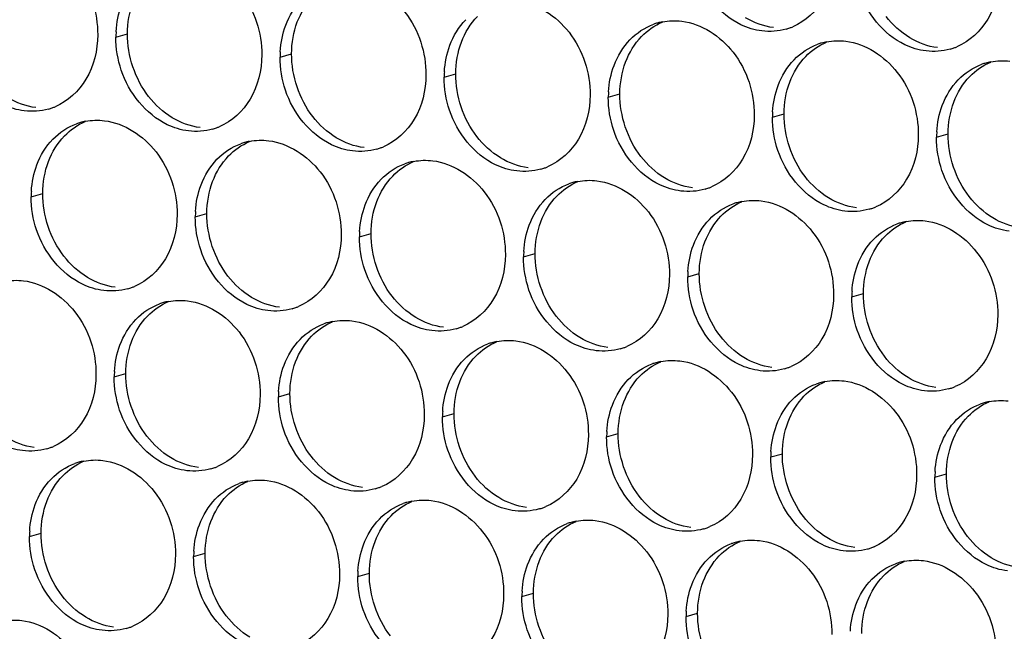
# Paper-space layout '45651_1_3' of a CAD drawing. Header units: millimetres. Extents: x -231 to 594, y 0 to 420.
# Tile 95 of 247: x 134.03 to 143.15, y 142.46 to 148.12. Entities that reach past the tile are written whole.
import ezdxf

# ---------------------------------------------------------------- set-up
doc = ezdxf.new("R2010")
doc.units = ezdxf.units.MM
doc.header["$LTSCALE"] = 32.67
doc.layers.add('02___PRT_ALL_AXES', color=7, linetype='CONTINUOUS')

psp = doc.layouts.new('45651_1_3')

# ---------------------------------------------------------------- linework, layer by layer
at = {"layer": '02___PRT_ALL_AXES', "color": 7, "linetype": 'CONTINUOUS'}
for p, q in [((134.9252, 147.9595), (135.0324, 147.9902)), ((136.4447, 147.774), (136.5519, 147.8047)), ((137.9643, 147.5885), (138.0715, 147.6192)), ((139.4839, 147.4031), (139.5911, 147.4337)), ((141.0035, 147.2176), (141.1107, 147.2483)), ((142.5231, 147.0321), (142.6303, 147.0628)), ((134.1407, 146.4818), (134.2479, 146.5125)), ((135.6603, 146.2964), (135.7675, 146.327)), ((137.1799, 146.1109), (137.2871, 146.1416)), ((138.6995, 145.9254), (138.8067, 145.9561)), ((140.2191, 145.7399), (140.3262, 145.7706)), ((141.7386, 145.5545), (141.8458, 145.5851)), ((134.9096, 144.8146), (135.0168, 144.8453)), ((136.4292, 144.6291), (136.5364, 144.6598)), ((137.9488, 144.4436), (138.056, 144.4743)), ((139.4684, 144.2582), (139.5756, 144.2888)), ((140.988, 144.0727), (141.0952, 144.1034)), ((142.5075, 143.8872), (142.6147, 143.9179)), ((134.1252, 143.3369), (134.2324, 143.3676)), ((135.6448, 143.1515), (135.752, 143.1821)), ((137.1643, 142.966), (137.2715, 142.9967)), ((138.6839, 142.7805), (138.7911, 142.8112)), ((140.2035, 142.595), (140.3107, 142.6257))]:
    psp.add_line(p, q, dxfattribs=at)
at = {"layer": '02___PRT_ALL_AXES', "color": 3, "linetype": 'CONTINUOUS'}
for centre, radius, start, end in [((140.0893, 147.564), 0.5467, 105.94061, 109.76751), ((140.0907, 147.559), 0.5519, 100.97724, 105.93831), ((140.9799, 148.559), 0.5467, 285.94061, 289.76751), ((140.9794, 148.5603), 0.5481, 289.77289, 292.73686), ((135.817, 147.9551), 0.8918, 176.51802, 179.71686), ((141.6089, 147.3786), 0.5467, 105.94061, 109.76751), ((141.6103, 147.3735), 0.5519, 100.97724, 105.93831), ((142.499, 148.3748), 0.5481, 289.77289, 292.73686), ((137.3366, 147.7696), 0.8918, 176.51802, 179.71686), ((142.4995, 148.3735), 0.5467, 285.94061, 289.76751), ((143.1285, 147.1931), 0.5467, 105.94061, 109.76751), ((143.1299, 147.1881), 0.5519, 100.97724, 105.93831), ((138.8562, 147.5841), 0.8918, 176.51802, 179.71686), ((140.3757, 147.3986), 0.8918, 176.51802, 179.71686), ((134.1504, 147.8204), 0.5481, 289.77289, 292.73686), ((134.1509, 147.8191), 0.5467, 285.94061, 289.76751), ((141.8953, 147.2132), 0.8918, 176.51802, 179.71686), ((134.7461, 146.6428), 0.5467, 105.94061, 109.76751), ((134.7475, 146.6378), 0.5519, 100.97724, 105.93831), ((135.6705, 147.6336), 0.5467, 285.94061, 289.76751), ((135.67, 147.6349), 0.5481, 289.77289, 292.73686), ((143.4149, 147.0277), 0.8918, 176.51802, 179.71686), ((136.2657, 146.4574), 0.5467, 105.94061, 109.76751), ((136.2671, 146.4523), 0.5519, 100.97724, 105.93831), ((137.1901, 147.4481), 0.5467, 285.94061, 289.76751), ((137.1896, 147.4495), 0.5481, 289.77289, 292.73686), ((137.7853, 146.2719), 0.5467, 105.94061, 109.76751), ((137.7867, 146.2668), 0.5519, 100.97724, 105.93831), ((138.7097, 147.2627), 0.5467, 285.94061, 289.76751), ((138.7091, 147.264), 0.5481, 289.77289, 292.73686), ((139.3049, 146.0864), 0.5467, 105.94061, 109.76751), ((139.3063, 146.0814), 0.5519, 100.97724, 105.93831), ((135.0325, 146.4774), 0.8918, 176.51802, 179.71686), ((140.2292, 147.0772), 0.5467, 285.94061, 289.76751), ((140.2287, 147.0785), 0.5481, 289.77289, 292.73686), ((140.8245, 145.9009), 0.5467, 105.94061, 109.76751), ((140.8259, 145.8959), 0.5519, 100.97724, 105.93831), ((136.5521, 146.292), 0.8918, 176.51802, 179.71686), ((141.7488, 146.8917), 0.5467, 285.94061, 289.76751), ((141.7483, 146.893), 0.5481, 289.77289, 292.73686), ((142.344, 145.7154), 0.5467, 105.94061, 109.76751), ((142.3455, 145.7104), 0.5519, 100.97724, 105.93831), ((138.0717, 146.1065), 0.8918, 176.51802, 179.71686), ((139.5913, 145.921), 0.8918, 176.51802, 179.71686), ((141.1109, 145.7355), 0.8918, 176.51802, 179.71686), ((134.886, 146.156), 0.5467, 285.94061, 289.76751), ((134.8855, 146.1573), 0.5481, 289.77289, 292.73686), ((142.6305, 145.55), 0.8918, 176.51802, 179.71686), ((135.515, 144.9756), 0.5467, 105.94061, 109.76751), ((135.5164, 144.9706), 0.5519, 100.97724, 105.93831), ((136.4056, 145.9705), 0.5467, 285.94061, 289.76751), ((136.4051, 145.9718), 0.5481, 289.77289, 292.73686), ((137.0346, 144.7901), 0.5467, 105.94061, 109.76751), ((137.036, 144.7851), 0.5519, 100.97724, 105.93831), ((137.9252, 145.785), 0.5467, 285.94061, 289.76751), ((137.9247, 145.7863), 0.5481, 289.77289, 292.73686), ((138.5542, 144.6046), 0.5467, 105.94061, 109.76751), ((138.5556, 144.5996), 0.5519, 100.97724, 105.93831), ((139.4448, 145.5995), 0.5467, 285.94061, 289.76751), ((139.4443, 145.6009), 0.5481, 289.77289, 292.73686), ((140.0738, 144.4192), 0.5467, 105.94061, 109.76751), ((140.0752, 144.4141), 0.5519, 100.97724, 105.93831), ((135.8014, 144.8102), 0.8918, 176.51802, 179.71686), ((140.9644, 145.4141), 0.5467, 285.94061, 289.76751), ((140.9639, 145.4154), 0.5481, 289.77289, 292.73686), ((141.5948, 144.2286), 0.5519, 100.97724, 105.93831), ((137.321, 144.6247), 0.8918, 176.51802, 179.71686), ((141.5934, 144.2337), 0.5467, 105.94061, 109.76751), ((142.484, 145.2286), 0.5467, 285.94061, 289.76751), ((142.4834, 145.2299), 0.5481, 289.77289, 292.73686), ((143.1144, 144.0432), 0.5519, 100.97724, 105.93831), ((138.8406, 144.4392), 0.8918, 176.51802, 179.71686), ((143.1129, 144.0482), 0.5467, 105.94061, 109.76751), ((140.3602, 144.2538), 0.8918, 176.51802, 179.71686), ((134.1354, 144.6742), 0.5467, 285.94061, 289.76751), ((134.1348, 144.6755), 0.5481, 289.77289, 292.73686), ((134.732, 143.4929), 0.5519, 100.97724, 105.93831), ((141.8798, 144.0683), 0.8918, 176.51802, 179.71686), ((134.7306, 143.4979), 0.5467, 105.94061, 109.76751), ((135.655, 144.4887), 0.5467, 285.94061, 289.76751), ((135.6544, 144.4901), 0.5481, 289.77289, 292.73686), ((143.3994, 143.8828), 0.8918, 176.51802, 179.71686), ((136.2502, 143.3125), 0.5467, 105.94061, 109.76751), ((136.2516, 143.3074), 0.5519, 100.97724, 105.93831), ((137.1745, 144.3033), 0.5467, 285.94061, 289.76751), ((137.174, 144.3046), 0.5481, 289.77289, 292.73686), ((137.7697, 143.127), 0.5467, 105.94061, 109.76751), ((137.7712, 143.122), 0.5519, 100.97724, 105.93831), ((138.6941, 144.1178), 0.5467, 285.94061, 289.76751), ((138.6936, 144.1191), 0.5481, 289.77289, 292.73686), ((139.2893, 142.9415), 0.5467, 105.94061, 109.76751), ((139.2907, 142.9365), 0.5519, 100.97724, 105.93831), ((140.2137, 143.9323), 0.5467, 285.94061, 289.76751), ((140.2132, 143.9336), 0.5481, 289.77289, 292.73686), ((135.017, 143.3325), 0.8918, 176.51802, 179.71686), ((140.8089, 142.756), 0.5467, 105.94061, 109.76751), ((140.8103, 142.751), 0.5519, 100.97724, 105.93831), ((141.7333, 143.7468), 0.5467, 285.94061, 289.76751), ((141.7328, 143.7481), 0.5481, 289.77289, 292.73686), ((136.5366, 143.1471), 0.8918, 176.51802, 179.71686), ((142.3285, 142.5706), 0.5467, 105.94061, 109.76751), ((142.3299, 142.5655), 0.5519, 100.97724, 105.93831), ((138.0562, 142.9616), 0.8918, 176.51802, 179.71686), ((139.5757, 142.7761), 0.8918, 176.51802, 179.71686), ((141.0953, 142.5906), 0.8918, 176.51802, 179.71686), ((134.8705, 143.0111), 0.5467, 285.94061, 289.76751), ((134.87, 143.0124), 0.5481, 289.77289, 292.73686)]:
    psp.add_arc(centre, radius, start, end, dxfattribs=at)
for points, knots in [([(134.0848, 148.8487), (134.2691, 148.8263), (134.6325, 148.5851), (134.7573, 148.1841), (134.7563, 147.9801)], [0, 0, 0, 0, 0.476473, 1, 1, 1, 1]), ([(141.5853, 148.72), (141.5846, 148.5787), (141.5217, 148.3024), (141.3091, 148.1041), (141.1913, 148.0547)], [0, 0, 0, 0, 0.525086, 1, 1, 1, 1]), ([(135.6044, 148.6633), (135.7887, 148.6408), (136.1521, 148.3997), (136.2769, 147.9986), (136.2759, 147.7946)], [0, 0, 0, 0, 0.476473, 1, 1, 1, 1]), ([(140.9061, 148.0162), (140.8385, 148.0244), (140.5581, 148.1083), (140.3545, 148.3693), (140.2845, 148.5777)], [0, 0, 0, 0, 0.236458, 1, 1, 1, 1]), ([(143.1049, 148.5345), (143.1042, 148.3932), (143.0412, 148.117), (142.8287, 147.9187), (142.7108, 147.8693)], [0, 0, 0, 0, 0.525086, 1, 1, 1, 1]), ([(137.124, 148.4778), (137.3083, 148.4553), (137.6717, 148.2142), (137.7965, 147.8131), (137.7955, 147.6091)], [0, 0, 0, 0, 0.476473, 1, 1, 1, 1]), ([(142.4257, 147.8307), (142.3581, 147.8389), (142.0777, 147.9228), (141.8741, 148.1838), (141.8041, 148.3922)], [0, 0, 0, 0, 0.236458, 1, 1, 1, 1]), ([(138.6436, 148.2923), (138.8279, 148.2698), (139.1913, 148.0287), (139.3161, 147.6277), (139.3151, 147.4237)], [0, 0, 0, 0, 0.476473, 1, 1, 1, 1]), ([(140.1632, 148.1068), (140.3475, 148.0843), (140.7109, 147.8432), (140.8357, 147.4422), (140.8347, 147.2382)], [0, 0, 0, 0, 0.476473, 1, 1, 1, 1]), ([(134.7563, 147.9801), (134.7556, 147.8388), (134.6926, 147.5626), (134.4801, 147.3643), (134.3622, 147.3149)], [0, 0, 0, 0, 0.525086, 1, 1, 1, 1]), ([(141.6828, 147.9214), (141.8671, 147.8989), (142.2304, 147.6578), (142.3552, 147.2567), (142.3542, 147.0527)], [0, 0, 0, 0, 0.476473, 1, 1, 1, 1]), ([(134.0771, 147.2763), (134.0095, 147.2846), (133.7291, 147.3684), (133.5255, 147.6294), (133.4555, 147.8378)], [0, 0, 0, 0, 0.236458, 1, 1, 1, 1]), ([(136.2759, 147.7946), (136.2752, 147.6533), (136.2122, 147.3771), (135.9997, 147.1788), (135.8818, 147.1294)], [0, 0, 0, 0, 0.525086, 1, 1, 1, 1]), ([(135.5966, 147.0908), (135.5291, 147.0991), (135.2487, 147.1829), (135.045, 147.4439), (134.9751, 147.6523)], [0, 0, 0, 0, 0.236458, 1, 1, 1, 1]), ([(137.7955, 147.6091), (137.7948, 147.4678), (137.7318, 147.1916), (137.5193, 146.9933), (137.4014, 146.9439)], [0, 0, 0, 0, 0.525086, 1, 1, 1, 1]), ([(137.1162, 146.9054), (137.0487, 146.9136), (136.7683, 146.9974), (136.5646, 147.2585), (136.4947, 147.4669)], [0, 0, 0, 0, 0.236458, 1, 1, 1, 1]), ([(139.3151, 147.4237), (139.3144, 147.2824), (139.2514, 147.0062), (139.0389, 146.8078), (138.921, 146.7585)], [0, 0, 0, 0, 0.525086, 1, 1, 1, 1]), ([(138.6358, 146.7199), (138.5682, 146.7281), (138.2879, 146.812), (138.0842, 147.073), (138.0143, 147.2814)], [0, 0, 0, 0, 0.236458, 1, 1, 1, 1]), ([(140.8347, 147.2382), (140.834, 147.0969), (140.771, 146.8207), (140.5584, 146.6224), (140.4406, 146.573)], [0, 0, 0, 0, 0.525086, 1, 1, 1, 1]), ([(134.82, 147.1856), (135.0043, 147.1631), (135.3677, 146.922), (135.4925, 146.521), (135.4915, 146.317)], [0, 0, 0, 0, 0.476473, 1, 1, 1, 1]), ([(140.1554, 146.5344), (140.0878, 146.5426), (139.8074, 146.6265), (139.6038, 146.8875), (139.5338, 147.0959)], [0, 0, 0, 0, 0.236458, 1, 1, 1, 1]), ([(142.3542, 147.0527), (142.3535, 146.9114), (142.2906, 146.6352), (142.078, 146.4369), (141.9602, 146.3875)], [0, 0, 0, 0, 0.525086, 1, 1, 1, 1]), ([(136.3396, 147.0001), (136.5239, 146.9777), (136.8872, 146.7365), (137.012, 146.3355), (137.011, 146.1315)], [0, 0, 0, 0, 0.476473, 1, 1, 1, 1]), ([(141.675, 146.3489), (141.6074, 146.3572), (141.327, 146.441), (141.1234, 146.702), (141.0534, 146.9104)], [0, 0, 0, 0, 0.236458, 1, 1, 1, 1]), ([(137.8591, 146.8147), (138.0434, 146.7922), (138.4068, 146.5511), (138.5316, 146.15), (138.5306, 145.946)], [0, 0, 0, 0, 0.476473, 1, 1, 1, 1]), ([(143.1946, 146.1634), (143.127, 146.1717), (142.8466, 146.2555), (142.643, 146.5166), (142.573, 146.725)], [0, 0, 0, 0, 0.236458, 1, 1, 1, 1]), ([(139.3787, 146.6292), (139.563, 146.6067), (139.9264, 146.3656), (140.0512, 145.9645), (140.0502, 145.7605)], [0, 0, 0, 0, 0.476473, 1, 1, 1, 1]), ([(140.8983, 146.4437), (141.0826, 146.4212), (141.446, 146.1801), (141.5708, 145.7791), (141.5698, 145.5751)], [0, 0, 0, 0, 0.476473, 1, 1, 1, 1]), ([(135.4915, 146.317), (135.4908, 146.1757), (135.4278, 145.8995), (135.2152, 145.7011), (135.0974, 145.6518)], [0, 0, 0, 0, 0.525086, 1, 1, 1, 1]), ([(142.4179, 146.2582), (142.6022, 146.2357), (142.9656, 145.9946), (143.0904, 145.5936), (143.0894, 145.3896)], [0, 0, 0, 0, 0.476473, 1, 1, 1, 1]), ([(134.8122, 145.6132), (134.7446, 145.6214), (134.4642, 145.7053), (134.2606, 145.9663), (134.1906, 146.1747)], [0, 0, 0, 0, 0.236458, 1, 1, 1, 1]), ([(137.011, 146.1315), (137.0103, 145.9902), (136.9474, 145.714), (136.7348, 145.5157), (136.617, 145.4663)], [0, 0, 0, 0, 0.525086, 1, 1, 1, 1]), ([(136.3318, 145.4277), (136.2642, 145.436), (135.9838, 145.5198), (135.7802, 145.7808), (135.7102, 145.9892)], [0, 0, 0, 0, 0.236458, 1, 1, 1, 1]), ([(138.5306, 145.946), (138.5299, 145.8047), (138.4669, 145.5285), (138.2544, 145.3302), (138.1365, 145.2808)], [0, 0, 0, 0, 0.525086, 1, 1, 1, 1]), ([(137.8514, 145.2422), (137.7838, 145.2505), (137.5034, 145.3343), (137.2998, 145.5953), (137.2298, 145.8037)], [0, 0, 0, 0, 0.236458, 1, 1, 1, 1]), ([(134.0693, 145.7039), (134.2536, 145.6814), (134.617, 145.4403), (134.7418, 145.0392), (134.7408, 144.8352)], [0, 0, 0, 0, 0.476473, 1, 1, 1, 1]), ([(140.0502, 145.7605), (140.0495, 145.6192), (139.9865, 145.343), (139.774, 145.1447), (139.6561, 145.0953)], [0, 0, 0, 0, 0.525086, 1, 1, 1, 1]), ([(139.371, 145.0568), (139.3034, 145.065), (139.023, 145.1489), (138.8193, 145.4099), (138.7494, 145.6183)], [0, 0, 0, 0, 0.236458, 1, 1, 1, 1]), ([(135.5889, 145.5184), (135.7732, 145.4959), (136.1366, 145.2548), (136.2614, 144.8537), (136.2604, 144.6497)], [0, 0, 0, 0, 0.476473, 1, 1, 1, 1]), ([(141.5698, 145.5751), (141.5691, 145.4338), (141.5061, 145.1576), (141.2936, 144.9592), (141.1757, 144.9099)], [0, 0, 0, 0, 0.525086, 1, 1, 1, 1]), ([(140.8905, 144.8713), (140.823, 144.8795), (140.5426, 144.9634), (140.3389, 145.2244), (140.269, 145.4328)], [0, 0, 0, 0, 0.236458, 1, 1, 1, 1]), ([(137.1085, 145.3329), (137.2928, 145.3104), (137.6561, 145.0693), (137.781, 144.6682), (137.7799, 144.4642)], [0, 0, 0, 0, 0.476473, 1, 1, 1, 1]), ([(143.0894, 145.3896), (143.0887, 145.2483), (143.0257, 144.9721), (142.8132, 144.7738), (142.6953, 144.7244)], [0, 0, 0, 0, 0.525086, 1, 1, 1, 1]), ([(142.4101, 144.6858), (142.3425, 144.694), (142.0622, 144.7779), (141.8585, 145.0389), (141.7886, 145.2473)], [0, 0, 0, 0, 0.236458, 1, 1, 1, 1]), ([(138.628, 145.1474), (138.8123, 145.1249), (139.1757, 144.8838), (139.3005, 144.4828), (139.2995, 144.2788)], [0, 0, 0, 0, 0.476473, 1, 1, 1, 1]), ([(140.1476, 144.962), (140.3319, 144.9395), (140.6953, 144.6984), (140.8201, 144.2973), (140.8191, 144.0933)], [0, 0, 0, 0, 0.476473, 1, 1, 1, 1]), ([(134.7408, 144.8352), (134.7401, 144.6939), (134.6771, 144.4177), (134.4646, 144.2194), (134.3467, 144.17)], [0, 0, 0, 0, 0.525086, 1, 1, 1, 1]), ([(141.6672, 144.7765), (141.8515, 144.754), (142.2149, 144.5129), (142.3397, 144.1118), (142.3387, 143.9078)], [0, 0, 0, 0, 0.476473, 1, 1, 1, 1]), ([(134.0615, 144.1314), (133.9939, 144.1397), (133.7136, 144.2235), (133.5099, 144.4845), (133.44, 144.6929)], [0, 0, 0, 0, 0.236458, 1, 1, 1, 1]), ([(136.2604, 144.6497), (136.2597, 144.5084), (136.1967, 144.2322), (135.9841, 144.0339), (135.8663, 143.9845)], [0, 0, 0, 0, 0.525086, 1, 1, 1, 1]), ([(135.5811, 143.9459), (135.5135, 143.9542), (135.2332, 144.038), (135.0295, 144.299), (134.9595, 144.5074)], [0, 0, 0, 0, 0.236458, 1, 1, 1, 1]), ([(137.7799, 144.4642), (137.7792, 144.323), (137.7163, 144.0467), (137.5037, 143.8484), (137.3859, 143.799)], [0, 0, 0, 0, 0.525086, 1, 1, 1, 1]), ([(137.1007, 143.7605), (137.0331, 143.7687), (136.7527, 143.8526), (136.5491, 144.1136), (136.4791, 144.322)], [0, 0, 0, 0, 0.236458, 1, 1, 1, 1]), ([(139.2995, 144.2788), (139.2988, 144.1375), (139.2358, 143.8613), (139.0233, 143.663), (138.9054, 143.6136)], [0, 0, 0, 0, 0.525086, 1, 1, 1, 1]), ([(138.6203, 143.575), (138.5527, 143.5832), (138.2723, 143.6671), (138.0687, 143.9281), (137.9987, 144.1365)], [0, 0, 0, 0, 0.236458, 1, 1, 1, 1]), ([(134.8044, 144.0407), (134.9887, 144.0182), (135.3521, 143.7771), (135.4769, 143.3761), (135.4759, 143.1721)], [0, 0, 0, 0, 0.476473, 1, 1, 1, 1]), ([(140.8191, 144.0933), (140.8184, 143.952), (140.7554, 143.6758), (140.5429, 143.4775), (140.425, 143.4281)], [0, 0, 0, 0, 0.525086, 1, 1, 1, 1]), ([(140.1399, 143.3895), (140.0723, 143.3978), (139.7919, 143.4816), (139.5882, 143.7426), (139.5183, 143.951)], [0, 0, 0, 0, 0.236458, 1, 1, 1, 1]), ([(136.324, 143.8553), (136.5083, 143.8328), (136.8717, 143.5917), (136.9965, 143.1906), (136.9955, 142.9866)], [0, 0, 0, 0, 0.476473, 1, 1, 1, 1]), ([(142.3387, 143.9078), (142.338, 143.7665), (142.275, 143.4903), (142.0625, 143.292), (141.9446, 143.2426)], [0, 0, 0, 0, 0.525086, 1, 1, 1, 1]), ([(141.6594, 143.204), (141.5919, 143.2123), (141.3115, 143.2961), (141.1078, 143.5571), (141.0379, 143.7655)], [0, 0, 0, 0, 0.236458, 1, 1, 1, 1]), ([(137.8436, 143.6698), (138.0279, 143.6473), (138.3913, 143.4062), (138.5161, 143.0051), (138.5151, 142.8011)], [0, 0, 0, 0, 0.476473, 1, 1, 1, 1]), ([(143.179, 143.0186), (143.1114, 143.0268), (142.8311, 143.1107), (142.6274, 143.3717), (142.5575, 143.5801)], [0, 0, 0, 0, 0.236458, 1, 1, 1, 1]), ([(139.3632, 143.4843), (139.5475, 143.4618), (139.9109, 143.2207), (140.0357, 142.8196), (140.0347, 142.6157)], [0, 0, 0, 0, 0.476473, 1, 1, 1, 1]), ([(140.8828, 143.2988), (141.0671, 143.2763), (141.4304, 143.0352), (141.5553, 142.6342), (141.5542, 142.4302)], [0, 0, 0, 0, 0.476473, 1, 1, 1, 1]), ([(135.4759, 143.1721), (135.4752, 143.0308), (135.4122, 142.7546), (135.1997, 142.5563), (135.0818, 142.5069)], [0, 0, 0, 0, 0.525086, 1, 1, 1, 1]), ([(134.7967, 142.4683), (134.7291, 142.4765), (134.4487, 142.5604), (134.245, 142.8214), (134.1751, 143.0298)], [0, 0, 0, 0, 0.236458, 1, 1, 1, 1]), ([(142.4023, 143.1134), (142.5866, 143.0909), (142.95, 142.8498), (143.0748, 142.4487), (143.0738, 142.2447)], [0, 0, 0, 0, 0.476473, 1, 1, 1, 1]), ([(136.9955, 142.9866), (136.9948, 142.8453), (136.9318, 142.5691), (136.7193, 142.3708), (136.6014, 142.3214)], [0, 0, 0, 0, 0.525086, 1, 1, 1, 1]), ([(136.3162, 142.2828), (136.2487, 142.2911), (135.9683, 142.3749), (135.7646, 142.6359), (135.6947, 142.8443)], [0, 0, 0, 0, 0.236458, 1, 1, 1, 1]), ([(138.5151, 142.8011), (138.5144, 142.6598), (138.4514, 142.3836), (138.2389, 142.1853), (138.121, 142.1359)], [0, 0, 0, 0, 0.525086, 1, 1, 1, 1]), ([(137.8358, 142.0973), (137.7682, 142.1056), (137.4879, 142.1894), (137.2842, 142.4504), (137.2143, 142.6588)], [0, 0, 0, 0, 0.236458, 1, 1, 1, 1]), ([(140.0347, 142.6157), (140.034, 142.4744), (139.971, 142.1981), (139.7585, 141.9998), (139.6406, 141.9504)], [0, 0, 0, 0, 0.525086, 1, 1, 1, 1]), ([(134.0537, 142.559), (134.238, 142.5365), (134.6014, 142.2954), (134.7262, 141.8943), (134.7252, 141.6903)], [0, 0, 0, 0, 0.476473, 1, 1, 1, 1]), ([(139.3554, 141.9119), (139.2878, 141.9201), (139.0075, 142.004), (138.8038, 142.265), (138.7338, 142.4734)], [0, 0, 0, 0, 0.236458, 1, 1, 1, 1])]:
    psp.add_open_spline(points, degree=3, knots=knots, dxfattribs=at)
at = {"layer": '02___PRT_ALL_AXES', "color": 7, "linetype": 'CONTINUOUS'}
for points in [[(136.6048, 148.0993), (136.6377, 148.1864), (136.6878, 148.2695), (136.7525, 148.3365)], [(135.0324, 147.9902), (135.0329, 148.0899), (135.0501, 148.1914), (135.0853, 148.2848)], [(138.1244, 147.9138), (138.1572, 148.001), (138.2074, 148.084), (138.2721, 148.151)], [(141.0133, 148.0468), (140.9227, 148.0579), (140.8332, 148.0909), (140.7551, 148.1382)], [(142.2747, 147.9528), (142.1908, 148.0036), (142.1164, 148.0724), (142.0564, 148.1499)], [(136.5519, 147.8047), (136.5524, 147.9045), (136.5697, 148.0059), (136.6048, 148.0993)], [(139.7917, 147.9655), (139.8461, 148.0219), (139.9129, 148.0687), (139.9852, 148.0989)], [(135.2274, 147.4101), (135.1026, 147.5714), (135.0314, 147.7862), (135.0324, 147.9902)], [(139.644, 147.7283), (139.6768, 147.8155), (139.727, 147.8985), (139.7917, 147.9655)], [(142.5329, 147.8614), (142.4422, 147.8724), (142.3528, 147.9055), (142.2747, 147.9528)], [(138.0715, 147.6192), (138.072, 147.719), (138.0893, 147.8204), (138.1244, 147.9138)], [(141.3113, 147.7801), (141.3657, 147.8364), (141.4325, 147.8832), (141.5048, 147.9135)], [(136.747, 147.2246), (136.6222, 147.386), (136.5509, 147.6007), (136.5519, 147.8047)], [(141.1636, 147.5429), (141.1964, 147.63), (141.2466, 147.7131), (141.3113, 147.7801)], [(139.5911, 147.4337), (139.5916, 147.5335), (139.6089, 147.635), (139.644, 147.7283)], [(142.8308, 147.5946), (142.8853, 147.6509), (142.9521, 147.6977), (143.0244, 147.728)], [(138.2666, 147.0391), (138.1418, 147.2005), (138.0705, 147.4152), (138.0715, 147.6192)], [(142.6832, 147.3574), (142.716, 147.4445), (142.7661, 147.5276), (142.8308, 147.5946)], [(141.1107, 147.2483), (141.1112, 147.348), (141.1284, 147.4495), (141.1636, 147.5429)], [(135.4457, 147.2129), (135.3618, 147.2637), (135.2874, 147.3325), (135.2274, 147.4101)], [(139.7862, 146.8536), (139.6614, 147.015), (139.5901, 147.2297), (139.5911, 147.4337)], [(134.1843, 147.307), (134.0936, 147.318), (134.0042, 147.3511), (133.9261, 147.3984)], [(142.6303, 147.0628), (142.6308, 147.1625), (142.648, 147.264), (142.6832, 147.3574)], [(136.9653, 147.0274), (136.8814, 147.0782), (136.807, 147.147), (136.747, 147.2246)], [(141.3058, 146.6682), (141.1809, 146.8295), (141.1097, 147.0443), (141.1107, 147.2483)], [(134.4485, 147.0443), (134.5029, 147.1007), (134.5697, 147.1474), (134.642, 147.1777)], [(135.7038, 147.1215), (135.6132, 147.1326), (135.5238, 147.1656), (135.4457, 147.2129)], [(134.3008, 146.8071), (134.3336, 146.8943), (134.3838, 146.9773), (134.4485, 147.0443)], [(142.8253, 146.4827), (142.7005, 146.6441), (142.6293, 146.8588), (142.6303, 147.0628)], [(135.9681, 146.8588), (136.0225, 146.9152), (136.0893, 146.962), (136.1616, 146.9922)], [(137.2234, 146.936), (137.1328, 146.9471), (137.0433, 146.9801), (136.9653, 147.0274)], [(138.4849, 146.8419), (138.401, 146.8928), (138.3266, 146.9616), (138.2666, 147.0391)], [(135.8204, 146.6216), (135.8532, 146.7088), (135.9034, 146.7918), (135.9681, 146.8588)], [(134.2479, 146.5125), (134.2484, 146.6123), (134.2657, 146.7137), (134.3008, 146.8071)], [(137.4876, 146.6734), (137.5421, 146.7297), (137.6089, 146.7765), (137.6812, 146.8068)], [(138.743, 146.7506), (138.6524, 146.7616), (138.5629, 146.7946), (138.4849, 146.8419)], [(140.0044, 146.6565), (139.9206, 146.7073), (139.8462, 146.7761), (139.7862, 146.8536)], [(135.7675, 146.327), (135.768, 146.4268), (135.7852, 146.5283), (135.8204, 146.6216)], [(137.34, 146.4362), (137.3728, 146.5233), (137.4229, 146.6064), (137.4876, 146.6734)], [(139.0072, 146.4879), (139.0617, 146.5442), (139.1285, 146.591), (139.2007, 146.6213)], [(140.2626, 146.5651), (140.172, 146.5761), (140.0825, 146.6092), (140.0044, 146.6565)], [(141.524, 146.471), (141.4402, 146.5218), (141.3657, 146.5906), (141.3058, 146.6682)], [(134.443, 145.9324), (134.3182, 146.0938), (134.2469, 146.3085), (134.2479, 146.5125)], [(137.2871, 146.1416), (137.2876, 146.2413), (137.3048, 146.3428), (137.34, 146.4362)], [(138.8596, 146.2507), (138.8924, 146.3379), (138.9425, 146.4209), (139.0072, 146.4879)], [(140.5268, 146.3024), (140.5812, 146.3588), (140.6481, 146.4055), (140.7203, 146.4358)], [(141.7822, 146.3796), (141.6916, 146.3907), (141.6021, 146.4237), (141.524, 146.471)], [(143.0436, 146.2855), (142.9598, 146.3363), (142.8853, 146.4051), (142.8253, 146.4827)], [(135.9626, 145.747), (135.8377, 145.9083), (135.7665, 146.123), (135.7675, 146.327)], [(138.8067, 145.9561), (138.8072, 146.0559), (138.8244, 146.1573), (138.8596, 146.2507)], [(140.3791, 146.0652), (140.412, 146.1524), (140.4621, 146.2354), (140.5268, 146.3024)], [(142.0464, 146.1169), (142.1008, 146.1733), (142.1677, 146.2201), (142.2399, 146.2503)], [(143.3018, 146.1941), (143.2112, 146.2052), (143.1217, 146.2382), (143.0436, 146.2855)], [(137.4821, 145.5615), (137.3573, 145.7228), (137.2861, 145.9376), (137.2871, 146.1416)], [(140.3262, 145.7706), (140.3267, 145.8704), (140.344, 145.9718), (140.3791, 146.0652)], [(141.8987, 145.8797), (141.9315, 145.9669), (141.9817, 146.0499), (142.0464, 146.1169)], [(139.0017, 145.376), (138.8769, 145.5374), (138.8057, 145.7521), (138.8067, 145.9561)], [(134.6612, 145.7353), (134.5774, 145.7861), (134.503, 145.8549), (134.443, 145.9324)], [(141.8458, 145.5851), (141.8463, 145.6849), (141.8636, 145.7864), (141.8987, 145.8797)], [(140.5213, 145.1905), (140.3965, 145.3519), (140.3252, 145.5666), (140.3262, 145.7706)], [(134.9194, 145.6439), (134.8288, 145.6549), (134.7393, 145.688), (134.6612, 145.7353)], [(136.1808, 145.5498), (136.097, 145.6006), (136.0225, 145.6694), (135.9626, 145.747)], [(142.0409, 145.005), (141.9161, 145.1664), (141.8448, 145.3811), (141.8458, 145.5851)], [(135.2174, 145.3771), (135.2718, 145.4334), (135.3386, 145.4802), (135.4109, 145.5105)], [(136.439, 145.4584), (136.3484, 145.4694), (136.2589, 145.5025), (136.1808, 145.5498)], [(137.7004, 145.3643), (137.6166, 145.4151), (137.5421, 145.4839), (137.4821, 145.5615)], [(135.0697, 145.1399), (135.1025, 145.227), (135.1527, 145.3101), (135.2174, 145.3771)], [(136.737, 145.1916), (136.7914, 145.248), (136.8582, 145.2947), (136.9305, 145.325)], [(137.9586, 145.2729), (137.868, 145.284), (137.7785, 145.317), (137.7004, 145.3643)], [(139.22, 145.1788), (139.1361, 145.2296), (139.0617, 145.2984), (139.0017, 145.376)], [(135.0168, 144.8453), (135.0173, 144.945), (135.0346, 145.0465), (135.0697, 145.1399)], [(136.5893, 144.9544), (136.6221, 145.0416), (136.6723, 145.1246), (136.737, 145.1916)], [(138.2565, 145.0061), (138.311, 145.0625), (138.3778, 145.1092), (138.4501, 145.1395)], [(139.4781, 145.0874), (139.3875, 145.0985), (139.2981, 145.1315), (139.22, 145.1788)], [(140.7396, 144.9933), (140.6557, 145.0442), (140.5813, 145.113), (140.5213, 145.1905)], [(136.5364, 144.6598), (136.5369, 144.7596), (136.5541, 144.861), (136.5893, 144.9544)], [(138.1089, 144.7689), (138.1417, 144.8561), (138.1918, 144.9391), (138.2565, 145.0061)], [(139.7761, 144.8206), (139.8306, 144.877), (139.8974, 144.9238), (139.9697, 144.9541)], [(140.9977, 144.902), (140.9071, 144.913), (140.8177, 144.946), (140.7396, 144.9933)], [(142.2592, 144.8079), (142.1753, 144.8587), (142.1009, 144.9275), (142.0409, 145.005)], [(135.2119, 144.2652), (135.0871, 144.4266), (135.0158, 144.6413), (135.0168, 144.8453)], [(138.056, 144.4743), (138.0565, 144.5741), (138.0737, 144.6755), (138.1089, 144.7689)], [(139.6285, 144.5834), (139.6613, 144.6706), (139.7114, 144.7537), (139.7761, 144.8206)], [(141.2957, 144.6352), (141.3501, 144.6915), (141.417, 144.7383), (141.4892, 144.7686)], [(142.5173, 144.7165), (142.4267, 144.7275), (142.3372, 144.7606), (142.2592, 144.8079)], [(136.7315, 144.0797), (136.6067, 144.2411), (136.5354, 144.4558), (136.5364, 144.6598)], [(139.5756, 144.2888), (139.5761, 144.3886), (139.5933, 144.4901), (139.6285, 144.5834)], [(141.148, 144.398), (141.1809, 144.4851), (141.231, 144.5682), (141.2957, 144.6352)], [(142.8153, 144.4497), (142.8697, 144.506), (142.9366, 144.5528), (143.0088, 144.5831)], [(138.251, 143.8942), (138.1262, 144.0556), (138.055, 144.2703), (138.056, 144.4743)], [(141.0952, 144.1034), (141.0956, 144.2031), (141.1129, 144.3046), (141.148, 144.398)], [(142.6676, 144.2125), (142.7004, 144.2997), (142.7506, 144.3827), (142.8153, 144.4497)], [(134.1687, 144.1621), (134.0781, 144.1732), (133.9886, 144.2062), (133.9106, 144.2535)], [(135.4301, 144.068), (135.3463, 144.1188), (135.2719, 144.1876), (135.2119, 144.2652)], [(139.7706, 143.7088), (139.6458, 143.8701), (139.5746, 144.0848), (139.5756, 144.2888)], [(142.6147, 143.9179), (142.6152, 144.0177), (142.6325, 144.1191), (142.6676, 144.2125)], [(134.4329, 143.8994), (134.4874, 143.9558), (134.5542, 144.0026), (134.6265, 144.0328)], [(135.6883, 143.9766), (135.5977, 143.9877), (135.5082, 144.0207), (135.4301, 144.068)], [(136.9497, 143.8825), (136.8659, 143.9333), (136.7914, 144.0022), (136.7315, 144.0797)], [(141.2902, 143.5233), (141.1654, 143.6846), (141.0941, 143.8994), (141.0952, 144.1034)], [(134.2853, 143.6622), (134.3181, 143.7494), (134.3682, 143.8324), (134.4329, 143.8994)], [(137.2079, 143.7911), (137.1173, 143.8022), (137.0278, 143.8352), (136.9497, 143.8825)], [(138.4693, 143.6971), (138.3855, 143.7479), (138.311, 143.8167), (138.251, 143.8942)], [(142.8098, 143.3378), (142.685, 143.4992), (142.6137, 143.7139), (142.6147, 143.9179)], [(135.9525, 143.7139), (136.0069, 143.7703), (136.0738, 143.8171), (136.146, 143.8474)], [(135.8048, 143.4767), (135.8377, 143.5639), (135.8878, 143.647), (135.9525, 143.7139)], [(138.7275, 143.6057), (138.6369, 143.6167), (138.5474, 143.6498), (138.4693, 143.6971)], [(139.9889, 143.5116), (139.905, 143.5624), (139.8306, 143.6312), (139.7706, 143.7088)], [(134.2324, 143.3676), (134.2329, 143.4674), (134.2501, 143.5689), (134.2853, 143.6622)], [(137.4721, 143.5285), (137.5265, 143.5848), (137.5934, 143.6316), (137.6656, 143.6619)], [(137.3244, 143.2913), (137.3572, 143.3784), (137.4074, 143.4615), (137.4721, 143.5285)], [(140.2471, 143.4202), (140.1564, 143.4312), (140.067, 143.4643), (139.9889, 143.5116)], [(141.5085, 143.3261), (141.4246, 143.3769), (141.3502, 143.4457), (141.2902, 143.5233)], [(135.752, 143.1821), (135.7524, 143.2819), (135.7697, 143.3834), (135.8048, 143.4767)], [(138.9917, 143.343), (139.0461, 143.3994), (139.1129, 143.4461), (139.1852, 143.4764)], [(134.4274, 142.7875), (134.3026, 142.9489), (134.2314, 143.1636), (134.2324, 143.3676)], [(138.844, 143.1058), (138.8768, 143.193), (138.927, 143.276), (138.9917, 143.343)], [(141.7666, 143.2347), (141.676, 143.2458), (141.5866, 143.2788), (141.5085, 143.3261)], [(143.0281, 143.1406), (142.9442, 143.1914), (142.8698, 143.2602), (142.8098, 143.3378)], [(137.2715, 142.9967), (137.272, 143.0964), (137.2893, 143.1979), (137.3244, 143.2913)], [(140.5113, 143.1575), (140.5657, 143.2139), (140.6325, 143.2607), (140.7048, 143.2909)], [(135.947, 142.6021), (135.8222, 142.7634), (135.7509, 142.9782), (135.752, 143.1821)], [(140.3636, 142.9203), (140.3964, 143.0075), (140.4466, 143.0905), (140.5113, 143.1575)], [(143.2862, 143.0492), (143.1956, 143.0603), (143.1061, 143.0933), (143.0281, 143.1406)], [(138.7911, 142.8112), (138.7916, 142.911), (138.8089, 143.0124), (138.844, 143.1058)], [(142.0308, 142.972), (142.0853, 143.0284), (142.1521, 143.0752), (142.2244, 143.1055)], [(137.4666, 142.4166), (137.3418, 142.578), (137.2705, 142.7927), (137.2715, 142.9967)], [(141.8832, 142.7348), (141.916, 142.822), (141.9661, 142.9051), (142.0308, 142.972)], [(140.3107, 142.6257), (140.3112, 142.7255), (140.3285, 142.8269), (140.3636, 142.9203)], [(134.6457, 142.5904), (134.5618, 142.6412), (134.4874, 142.71), (134.4274, 142.7875)], [(138.9862, 142.2311), (138.8614, 142.3925), (138.7901, 142.6072), (138.7911, 142.8112)], [(141.8303, 142.4402), (141.8308, 142.54), (141.848, 142.6415), (141.8832, 142.7348)], [(134.9039, 142.499), (134.8132, 142.51), (134.7238, 142.5431), (134.6457, 142.5904)], [(136.1653, 142.4049), (136.0814, 142.4557), (136.007, 142.5245), (135.947, 142.6021)], [(140.5058, 142.0456), (140.381, 142.207), (140.3097, 142.4217), (140.3107, 142.6257)]]:
    psp.add_open_spline(points, degree=3, dxfattribs=at)
at = {"layer": '02___PRT_ALL_AXES', "color": 3, "linetype": 'CONTINUOUS'}
for points in [[(134.9268, 148.0092), (134.9319, 148.0925), (134.9487, 148.176), (134.9781, 148.2541)], [(136.4976, 148.0686), (136.5305, 148.1558), (136.5806, 148.2388), (136.6453, 148.3058)], [(136.4464, 147.8238), (136.4514, 147.907), (136.4683, 147.9906), (136.4976, 148.0686)], [(138.0172, 147.8831), (138.05, 147.9703), (138.1002, 148.0533), (138.1649, 148.1203)], [(139.6845, 147.9349), (139.7453, 147.9978), (139.822, 148.0489), (139.9044, 148.0785)], [(139.9856, 148.1009), (140.0438, 148.1121), (140.1044, 148.114), (140.1632, 148.1068)], [(134.9751, 147.6523), (134.9421, 147.7507), (134.9246, 147.8558), (134.9252, 147.9595)], [(141.1301, 148.0333), (141.0581, 148.0127), (140.9804, 148.0071), (140.9061, 148.0162)], [(137.966, 147.6383), (137.971, 147.7215), (137.9879, 147.8051), (138.0172, 147.8831)], [(139.5368, 147.6977), (139.5696, 147.7848), (139.6198, 147.8679), (139.6845, 147.9349)], [(141.2041, 147.7494), (141.2649, 147.8124), (141.3416, 147.8634), (141.424, 147.8931)], [(141.5052, 147.9154), (141.5633, 147.9267), (141.624, 147.9285), (141.6828, 147.9214)], [(136.4947, 147.4669), (136.4617, 147.5652), (136.4442, 147.6703), (136.4447, 147.774)], [(142.6497, 147.8478), (142.5777, 147.8272), (142.5, 147.8216), (142.4257, 147.8307)], [(139.4855, 147.4528), (139.4906, 147.536), (139.5074, 147.6196), (139.5368, 147.6977)], [(141.0564, 147.5122), (141.0892, 147.5993), (141.1394, 147.6824), (141.2041, 147.7494)], [(142.7236, 147.5639), (142.7845, 147.6269), (142.8612, 147.678), (142.9436, 147.7076)], [(143.0248, 147.7299), (143.0829, 147.7412), (143.1436, 147.7431), (143.2023, 147.7359)], [(138.0143, 147.2814), (137.9812, 147.3797), (137.9638, 147.4848), (137.9643, 147.5885)], [(141.0051, 147.2673), (141.0102, 147.3506), (141.027, 147.4341), (141.0564, 147.5122)], [(142.576, 147.3267), (142.6088, 147.4139), (142.6589, 147.4969), (142.7236, 147.5639)], [(139.5338, 147.0959), (139.5008, 147.1942), (139.4834, 147.2993), (139.4839, 147.4031)], [(142.5247, 147.0819), (142.5298, 147.1651), (142.5466, 147.2487), (142.576, 147.3267)], [(134.3011, 147.2934), (134.2291, 147.2728), (134.1514, 147.2672), (134.0771, 147.2763)], [(134.3413, 147.0136), (134.4021, 147.0766), (134.4788, 147.1277), (134.5612, 147.1573)], [(134.6424, 147.1796), (134.7006, 147.1909), (134.7612, 147.1928), (134.82, 147.1856)], [(141.0534, 146.9104), (141.0204, 147.0088), (141.003, 147.1139), (141.0035, 147.2176)], [(135.8206, 147.1079), (135.7486, 147.0874), (135.671, 147.0818), (135.5966, 147.0908)], [(134.1936, 146.7764), (134.2264, 146.8636), (134.2766, 146.9466), (134.3413, 147.0136)], [(135.8609, 146.8282), (135.9217, 146.8912), (135.9984, 146.9422), (136.0808, 146.9718)], [(136.162, 146.9942), (136.2201, 147.0054), (136.2808, 147.0073), (136.3396, 147.0001)], [(142.573, 146.725), (142.54, 146.8233), (142.5226, 146.9284), (142.5231, 147.0321)], [(137.3402, 146.9225), (137.2682, 146.9019), (137.1906, 146.8963), (137.1162, 146.9054)], [(134.1423, 146.5316), (134.1474, 146.6148), (134.1642, 146.6984), (134.1936, 146.7764)], [(135.7132, 146.591), (135.746, 146.6781), (135.7962, 146.7612), (135.8609, 146.8282)], [(137.3804, 146.6427), (137.4413, 146.7057), (137.518, 146.7568), (137.6004, 146.7864)], [(137.6816, 146.8087), (137.7397, 146.82), (137.8004, 146.8218), (137.8591, 146.8147)], [(138.8598, 146.737), (138.7878, 146.7164), (138.7101, 146.7108), (138.6358, 146.7199)], [(135.6619, 146.3461), (135.667, 146.4293), (135.6838, 146.5129), (135.7132, 146.591)], [(137.2328, 146.4055), (137.2656, 146.4926), (137.3157, 146.5757), (137.3804, 146.6427)], [(138.9, 146.4572), (138.9609, 146.5202), (139.0376, 146.5713), (139.12, 146.6009)], [(139.2012, 146.6232), (139.2593, 146.6345), (139.3199, 146.6364), (139.3787, 146.6292)], [(140.3794, 146.5515), (140.3074, 146.5309), (140.2297, 146.5253), (140.1554, 146.5344)], [(134.1906, 146.1747), (134.1576, 146.273), (134.1402, 146.3781), (134.1407, 146.4818)], [(137.1815, 146.1606), (137.1866, 146.2439), (137.2034, 146.3274), (137.2328, 146.4055)], [(138.7524, 146.22), (138.7852, 146.3072), (138.8353, 146.3902), (138.9, 146.4572)], [(140.4196, 146.2717), (140.4804, 146.3347), (140.5571, 146.3858), (140.6396, 146.4154)], [(140.7208, 146.4377), (140.7789, 146.449), (140.8395, 146.4509), (140.8983, 146.4437)], [(141.899, 146.366), (141.827, 146.3455), (141.7493, 146.3398), (141.675, 146.3489)], [(135.7102, 145.9892), (135.6772, 146.0875), (135.6598, 146.1926), (135.6603, 146.2964)], [(138.7011, 145.9752), (138.7062, 146.0584), (138.723, 146.142), (138.7524, 146.22)], [(140.2719, 146.0345), (140.3048, 146.1217), (140.3549, 146.2047), (140.4196, 146.2717)], [(141.9392, 146.0863), (142, 146.1492), (142.0767, 146.2003), (142.1591, 146.2299)], [(142.2404, 146.2523), (142.2985, 146.2635), (142.3591, 146.2654), (142.4179, 146.2582)], [(137.2298, 145.8037), (137.1968, 145.9021), (137.1794, 146.0072), (137.1799, 146.1109)], [(141.7915, 145.8491), (141.8243, 145.9362), (141.8745, 146.0193), (141.9392, 146.0863)], [(140.2207, 145.7897), (140.2258, 145.8729), (140.2426, 145.9565), (140.2719, 146.0345)], [(138.7494, 145.6183), (138.7164, 145.7166), (138.699, 145.8217), (138.6995, 145.9254)], [(141.7403, 145.6042), (141.7453, 145.6874), (141.7622, 145.771), (141.7915, 145.8491)], [(133.8918, 145.6979), (133.9499, 145.7091), (134.0105, 145.711), (134.0693, 145.7039)], [(140.269, 145.4328), (140.236, 145.5311), (140.2185, 145.6362), (140.2191, 145.7399)], [(135.0362, 145.6303), (134.9642, 145.6097), (134.8865, 145.6041), (134.8122, 145.6132)], [(135.4113, 145.5124), (135.4695, 145.5237), (135.5301, 145.5256), (135.5889, 145.5184)], [(141.7886, 145.2473), (141.7555, 145.3456), (141.7381, 145.4507), (141.7386, 145.5545)], [(135.1102, 145.3464), (135.171, 145.4094), (135.2477, 145.4605), (135.3301, 145.4901)], [(136.5558, 145.4448), (136.4838, 145.4242), (136.4061, 145.4186), (136.3318, 145.4277)], [(134.9625, 145.1092), (134.9953, 145.1964), (135.0455, 145.2794), (135.1102, 145.3464)], [(136.9309, 145.3269), (136.9891, 145.3382), (137.0497, 145.3401), (137.1085, 145.3329)], [(136.6298, 145.1609), (136.6906, 145.2239), (136.7673, 145.275), (136.8497, 145.3046)], [(138.0754, 145.2593), (138.0034, 145.2388), (137.9257, 145.2332), (137.8514, 145.2422)], [(136.4821, 144.9237), (136.5149, 145.0109), (136.5651, 145.0939), (136.6298, 145.1609)], [(138.4505, 145.1414), (138.5086, 145.1527), (138.5693, 145.1546), (138.628, 145.1474)], [(134.9113, 144.8644), (134.9163, 144.9476), (134.9331, 145.0312), (134.9625, 145.1092)], [(138.1493, 144.9754), (138.2102, 145.0384), (138.2869, 145.0895), (138.3693, 145.1191)], [(139.5949, 145.0739), (139.5229, 145.0533), (139.4453, 145.0477), (139.371, 145.0568)], [(138.0017, 144.7382), (138.0345, 144.8254), (138.0846, 144.9084), (138.1493, 144.9754)], [(139.9701, 144.956), (140.0282, 144.9672), (140.0889, 144.9691), (140.1476, 144.962)], [(136.4308, 144.6789), (136.4359, 144.7621), (136.4527, 144.8457), (136.4821, 144.9237)], [(139.6689, 144.79), (139.7298, 144.853), (139.8065, 144.904), (139.8889, 144.9337)], [(141.1145, 144.8884), (141.0425, 144.8678), (140.9649, 144.8622), (140.8905, 144.8713)], [(134.9595, 144.5074), (134.9265, 144.6058), (134.9091, 144.7109), (134.9096, 144.8146)], [(139.5213, 144.5528), (139.5541, 144.6399), (139.6042, 144.723), (139.6689, 144.79)], [(141.4897, 144.7705), (141.5478, 144.7818), (141.6084, 144.7836), (141.6672, 144.7765)], [(137.9504, 144.4934), (137.9555, 144.5766), (137.9723, 144.6602), (138.0017, 144.7382)], [(141.1885, 144.6045), (141.2494, 144.6675), (141.3261, 144.7186), (141.4085, 144.7482)], [(142.6341, 144.7029), (142.5621, 144.6823), (142.4845, 144.6767), (142.4101, 144.6858)], [(136.4791, 144.322), (136.4461, 144.4203), (136.4287, 144.5254), (136.4292, 144.6291)], [(141.0409, 144.3673), (141.0737, 144.4545), (141.1238, 144.5375), (141.1885, 144.6045)], [(143.0093, 144.585), (143.0674, 144.5963), (143.128, 144.5982), (143.1868, 144.591)], [(139.47, 144.3079), (139.4751, 144.3912), (139.4919, 144.4747), (139.5213, 144.5528)], [(142.7081, 144.419), (142.7689, 144.482), (142.8456, 144.5331), (142.928, 144.5627)], [(137.9987, 144.1365), (137.9657, 144.2348), (137.9483, 144.3399), (137.9488, 144.4436)], [(142.5604, 144.1818), (142.5932, 144.269), (142.6434, 144.352), (142.7081, 144.419)], [(140.9896, 144.1224), (140.9947, 144.2057), (141.0115, 144.2892), (141.0409, 144.3673)], [(139.5183, 143.951), (139.4853, 144.0493), (139.4679, 144.1544), (139.4684, 144.2582)], [(134.2855, 144.1485), (134.2135, 144.128), (134.1359, 144.1223), (134.0615, 144.1314)], [(142.5092, 143.937), (142.5142, 144.0202), (142.5311, 144.1038), (142.5604, 144.1818)], [(134.6269, 144.0347), (134.685, 144.046), (134.7457, 144.0479), (134.8044, 144.0407)], [(141.0379, 143.7655), (141.0049, 143.8639), (140.9874, 143.969), (140.988, 144.0727)], [(134.3257, 143.8687), (134.3866, 143.9317), (134.4633, 143.9828), (134.5457, 144.0124)], [(135.8051, 143.963), (135.7331, 143.9425), (135.6554, 143.9369), (135.5811, 143.9459)], [(134.1781, 143.6315), (134.2109, 143.7187), (134.261, 143.8018), (134.3257, 143.8687)], [(136.1465, 143.8493), (136.2046, 143.8606), (136.2652, 143.8624), (136.324, 143.8553)], [(142.5575, 143.5801), (142.5245, 143.6784), (142.507, 143.7835), (142.5075, 143.8872)], [(135.8453, 143.6833), (135.9062, 143.7463), (135.9828, 143.7973), (136.0653, 143.827)], [(137.3247, 143.7776), (137.2527, 143.757), (137.175, 143.7514), (137.1007, 143.7605)], [(135.6977, 143.4461), (135.7305, 143.5332), (135.7806, 143.6163), (135.8453, 143.6833)], [(137.6661, 143.6638), (137.7242, 143.6751), (137.7848, 143.677), (137.8436, 143.6698)], [(134.1268, 143.3867), (134.1319, 143.4699), (134.1487, 143.5535), (134.1781, 143.6315)], [(137.3649, 143.4978), (137.4257, 143.5608), (137.5024, 143.6119), (137.5848, 143.6415)], [(138.8443, 143.5921), (138.7723, 143.5715), (138.6946, 143.5659), (138.6203, 143.575)], [(137.2172, 143.2606), (137.25, 143.3478), (137.3002, 143.4308), (137.3649, 143.4978)], [(139.1856, 143.4783), (139.2438, 143.4896), (139.3044, 143.4915), (139.3632, 143.4843)], [(135.6464, 143.2012), (135.6515, 143.2845), (135.6683, 143.368), (135.6977, 143.4461)], [(138.8845, 143.3123), (138.9453, 143.3753), (139.022, 143.4264), (139.1044, 143.456)], [(140.3639, 143.4066), (140.2919, 143.386), (140.2142, 143.3804), (140.1399, 143.3895)], [(134.1751, 143.0298), (134.1421, 143.1281), (134.1247, 143.2332), (134.1252, 143.3369)], [(138.7368, 143.0751), (138.7696, 143.1623), (138.8198, 143.2453), (138.8845, 143.3123)], [(140.7052, 143.2928), (140.7634, 143.3041), (140.824, 143.306), (140.8828, 143.2988)], [(137.166, 143.0158), (137.171, 143.099), (137.1879, 143.1826), (137.2172, 143.2606)], [(140.4041, 143.1268), (140.4649, 143.1898), (140.5416, 143.2409), (140.624, 143.2705)], [(141.8834, 143.2211), (141.8114, 143.2006), (141.7338, 143.195), (141.6594, 143.204)], [(135.6947, 142.8443), (135.6617, 142.9427), (135.6442, 143.0477), (135.6448, 143.1515)], [(140.2564, 142.8896), (140.2892, 142.9768), (140.3394, 143.0598), (140.4041, 143.1268)], [(142.2248, 143.1074), (142.2829, 143.1186), (142.3436, 143.1205), (142.4023, 143.1134)], [(138.6856, 142.8303), (138.6906, 142.9135), (138.7074, 142.9971), (138.7368, 143.0751)], [(141.9237, 142.9414), (141.9845, 143.0044), (142.0612, 143.0554), (142.1436, 143.0851)], [(137.2143, 142.6588), (137.1813, 142.7572), (137.1638, 142.8623), (137.1643, 142.966)], [(141.776, 142.7042), (141.8088, 142.7913), (141.8589, 142.8744), (141.9237, 142.9414)], [(140.2051, 142.6448), (140.2102, 142.728), (140.227, 142.8116), (140.2564, 142.8896)], [(138.7338, 142.4734), (138.7008, 142.5717), (138.6834, 142.6768), (138.6839, 142.7805)], [(141.7247, 142.4593), (141.7298, 142.5426), (141.7466, 142.6261), (141.776, 142.7042)], [(140.2534, 142.2879), (140.2204, 142.3862), (140.203, 142.4913), (140.2035, 142.595)], [(133.8762, 142.553), (133.9343, 142.5643), (133.995, 142.5661), (134.0537, 142.559)], [(135.0207, 142.4854), (134.9487, 142.4648), (134.871, 142.4592), (134.7967, 142.4683)]]:
    psp.add_open_spline(points, degree=3, dxfattribs=at)

doc.saveas('drawing.dxf')
